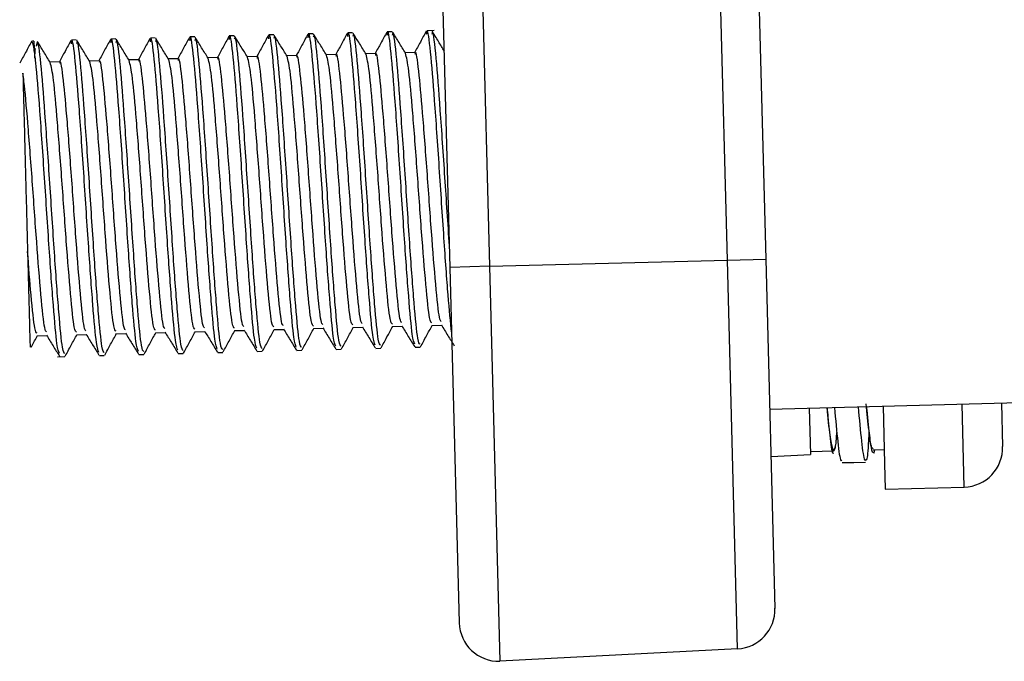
# Model space of a CAD drawing. Header units: millimetres. Extents: x -1263 to 1500, y -1080 to 1468.
# Tile 6 of 166: x -342 to -317, y -222 to -205. Entities that reach past the tile are written whole.
import ezdxf

# ---------------------------------------------------------------- set-up
doc = ezdxf.new("R2010")
doc.units = ezdxf.units.MM

msp = doc.modelspace()

# ---------------------------------------------------------------- linework, layer by layer
at = {"color": 7, "linetype": 'Continuous', "lineweight": 25}
for p, q in [((-323.826, -187.223), (-323.193, -211.424)), ((-324.166, -211.45), (-324.798, -187.3)), ((-331.19, -211.634), (-331.819, -187.59)), ((-330.818, -187.616), (-330.19, -211.608)), ((-333.656, -205.696), (-333.781, -205.699)), ((-332.656, -205.67), (-332.781, -205.673)), ((-331.594, -205.642), (-331.781, -205.647)), ((-341.728, -205.908), (-341.722, -206.106)), ((-340.653, -205.879), (-340.778, -205.883)), ((-339.654, -205.853), (-339.779, -205.857)), ((-338.654, -205.827), (-338.779, -205.83)), ((-337.654, -205.801), (-337.779, -205.804)), ((-336.655, -205.775), (-336.78, -205.778)), ((-335.655, -205.749), (-335.78, -205.752)), ((-334.655, -205.722), (-334.78, -205.726)), ((-332.079, -206.196), (-332.323, -206.203)), ((-341.076, -206.432), (-341.32, -206.438)), ((-340.077, -206.406), (-340.321, -206.412)), ((-339.077, -206.38), (-339.321, -206.386)), ((-338.077, -206.353), (-338.321, -206.36)), ((-337.078, -206.327), (-337.322, -206.334)), ((-336.078, -206.301), (-336.322, -206.307)), ((-335.078, -206.275), (-335.322, -206.281)), ((-334.079, -206.249), (-334.323, -206.255)), ((-333.079, -206.223), (-333.323, -206.229)), ((-324.166, -211.45), (-323.193, -211.424)), ((-323.193, -211.424), (-322.961, -220.264)), ((-330.19, -211.608), (-331.19, -211.634)), ((-330.954, -220.631), (-331.19, -211.634)), ((-330.19, -211.608), (-324.166, -211.45)), ((-330.19, -211.608), (-329.928, -221.604)), ((-323.908, -221.289), (-324.166, -211.45)), ((-334.647, -213.183), (-334.403, -213.177)), ((-333.648, -213.157), (-333.404, -213.151)), ((-332.648, -213.131), (-332.404, -213.125)), ((-331.648, -213.105), (-331.404, -213.099)), ((-341.645, -213.367), (-341.401, -213.36)), ((-340.645, -213.341), (-340.401, -213.334)), ((-339.646, -213.314), (-339.401, -213.308)), ((-338.646, -213.288), (-338.402, -213.282)), ((-337.646, -213.262), (-337.402, -213.256)), ((-336.647, -213.236), (-336.402, -213.229)), ((-335.647, -213.21), (-335.403, -213.203)), ((-332.072, -213.657), (-331.947, -213.654)), ((-341.131, -213.895), (-340.944, -213.89)), ((-340.069, -213.867), (-339.944, -213.864)), ((-339.069, -213.841), (-338.944, -213.837)), ((-338.07, -213.815), (-337.945, -213.811)), ((-337.07, -213.788), (-336.945, -213.785)), ((-336.07, -213.762), (-335.945, -213.759)), ((-335.071, -213.736), (-334.946, -213.733)), ((-334.071, -213.71), (-333.946, -213.707)), ((-333.071, -213.684), (-332.946, -213.68)), ((-323.093, -215.223), (-316.78, -215.058)), ((-320.224, -215.148), (-320.186, -216.597)), ((-317.225, -215.069), (-317.196, -216.169)), ((-322.093, -215.197), (-322.063, -216.37)), ((-323.062, -216.423), (-322.063, -216.37)), ((-322.065, -216.296), (-321.472, -216.281)), ((-320.473, -216.255), (-320.195, -216.247)), ((-320.186, -216.597), (-320.169, -217.247)), ((-320.169, -217.247), (-318.17, -217.195)), ((-323.908, -221.289), (-329.928, -221.604))]:
    msp.add_line(p, q, dxfattribs=at)
at = {"color": 250, "linetype": 'Continuous', "lineweight": 25}
msp.add_line((-318.17, -217.195), (-318.225, -215.095), dxfattribs=at)
at = {"color": 7, "linetype": 'Continuous', "lineweight": 25, "flags": 128}
msp.add_lwpolyline([(-321.264, -216.577), (-320.965, -216.569), (-320.665, -216.561)], dxfattribs=at)
at = {"color": 7, "linetype": 'Continuous', "lineweight": 25}
for centre, radius, start, end in [((-341.72, -206.207), 0.3, 91.5, 103.8335), ((-318.196, -216.195), 1, 271.5, 1.5), ((-323.961, -220.29), 1, 273, 1.5), ((-329.955, -220.604), 1, 181.5, 271.5)]:
    msp.add_arc(centre, radius, start, end, dxfattribs=at)
for points, knots in [([(-333.084, -213.603), (-333.104, -213.555), (-333.147, -213.45), (-333.235, -212.448), (-333.345, -210.949), (-333.46, -209.136), (-333.582, -207.387), (-333.683, -206.156), (-333.755, -205.599), (-333.783, -205.758), (-333.789, -205.795)], [0, 0, 0, 0, 0.109556, 0.242957, 0.377349, 0.520939, 0.666608, 0.809998, 0.955397, 1, 1, 1, 1]), ([(-332.79, -205.682), (-332.84, -205.774), (-332.939, -205.954), (-333.037, -206.134), (-333.085, -206.223)], [0, 0, 0, 0, 0.509418, 1, 1, 1, 1]), ([(-332.085, -213.576), (-332.104, -213.529), (-332.147, -213.424), (-332.235, -212.421), (-332.345, -210.923), (-332.461, -209.109), (-332.582, -207.36), (-332.683, -206.13), (-332.756, -205.573), (-332.783, -205.732), (-332.789, -205.769)], [0, 0, 0, 0, 0.109556, 0.242957, 0.377349, 0.520939, 0.666608, 0.809998, 0.955397, 1, 1, 1, 1]), ([(-332.317, -206.213), (-332.372, -206.124), (-332.481, -205.945), (-332.591, -205.767), (-332.646, -205.678)], [0, 0, 0, 0, 0.4999331, 1, 1, 1, 1]), ([(-331.791, -205.656), (-331.841, -205.748), (-331.941, -205.931), (-332.041, -206.115), (-332.091, -206.207)], [0, 0, 0, 0, 0.500067, 1, 1, 1, 1]), ([(-331.146, -213.298), (-331.176, -213.013), (-331.235, -212.439), (-331.346, -210.884), (-331.461, -209.087), (-331.582, -207.333), (-331.684, -206.104), (-331.756, -205.547), (-331.783, -205.706), (-331.79, -205.743)], [0, 0, 0, 0, 0.149814, 0.300741, 0.461998, 0.62559, 0.786621, 0.949909, 1, 1, 1, 1]), ([(-331.204, -211.093), (-331.242, -210.517), (-331.319, -209.359), (-331.439, -207.578), (-331.542, -206.263), (-331.618, -205.604), (-331.647, -205.707), (-331.654, -205.732)], [0, 0, 0, 0, 0.227936, 0.45811, 0.689982, 0.925537, 1, 1, 1, 1]), ([(-331.333, -206.161), (-331.383, -206.081), (-331.487, -205.911), (-331.591, -205.741), (-331.646, -205.652)], [0, 0, 0, 0, 0.475244, 1, 1, 1, 1]), ([(-341.787, -205.918), (-341.837, -206.01), (-341.937, -206.193), (-342.037, -206.377), (-342.087, -206.468)], [0, 0, 0, 0, 0.500067, 1, 1, 1, 1]), ([(-341.722, -206.106), (-341.732, -206.049), (-341.757, -205.906), (-341.778, -205.94), (-341.791, -205.96)], [0, 0, 0, 0, 0.3946392, 1, 1, 1, 1]), ([(-340.946, -213.816), (-340.964, -213.801), (-341.005, -213.766), (-341.094, -212.837), (-341.201, -211.386), (-341.316, -209.605), (-341.436, -207.848), (-341.54, -206.509), (-341.624, -205.825), (-341.659, -205.98), (-341.672, -206.04)], [0, 0, 0, 0, 0.104577, 0.234853, 0.364798, 0.499594, 0.635715, 0.772839, 0.912141, 1, 1, 1, 1]), ([(-341.314, -206.448), (-341.369, -206.359), (-341.478, -206.181), (-341.588, -206.003), (-341.642, -205.914)], [0, 0, 0, 0, 0.4999331, 1, 1, 1, 1]), ([(-340.788, -205.892), (-340.838, -205.983), (-340.936, -206.164), (-341.034, -206.344), (-341.082, -206.432)], [0, 0, 0, 0, 0.509418, 1, 1, 1, 1]), ([(-340.082, -213.786), (-340.101, -213.738), (-340.145, -213.634), (-340.233, -212.631), (-340.342, -211.132), (-340.458, -209.319), (-340.579, -207.57), (-340.681, -206.339), (-340.753, -205.782), (-340.78, -205.941), (-340.787, -205.979)], [0, 0, 0, 0, 0.109556, 0.242957, 0.377349, 0.520939, 0.666608, 0.809998, 0.955397, 1, 1, 1, 1]), ([(-339.946, -213.79), (-339.964, -213.775), (-340.006, -213.74), (-340.094, -212.811), (-340.201, -211.359), (-340.316, -209.58), (-340.436, -207.817), (-340.539, -206.498), (-340.615, -205.84), (-340.644, -205.943), (-340.651, -205.968)], [0, 0, 0, 0, 0.10937, 0.245617, 0.381517, 0.522491, 0.66485, 0.808259, 0.953946, 1, 1, 1, 1]), ([(-340.315, -206.422), (-340.369, -206.333), (-340.479, -206.155), (-340.588, -205.977), (-340.643, -205.888)], [0, 0, 0, 0, 0.499933, 1, 1, 1, 1]), ([(-339.788, -205.865), (-339.838, -205.957), (-339.936, -206.137), (-340.034, -206.318), (-340.082, -206.406)], [0, 0, 0, 0, 0.509418, 1, 1, 1, 1]), ([(-339.082, -213.76), (-339.102, -213.712), (-339.145, -213.607), (-339.233, -212.605), (-339.343, -211.106), (-339.458, -209.293), (-339.579, -207.544), (-339.681, -206.313), (-339.753, -205.756), (-339.781, -205.915), (-339.787, -205.953)], [0, 0, 0, 0, 0.109556, 0.242957, 0.377349, 0.520939, 0.666608, 0.809998, 0.955397, 1, 1, 1, 1]), ([(-338.946, -213.764), (-338.965, -213.748), (-339.006, -213.714), (-339.095, -212.785), (-339.201, -211.333), (-339.317, -209.554), (-339.436, -207.791), (-339.54, -206.472), (-339.616, -205.814), (-339.644, -205.917), (-339.651, -205.941)], [0, 0, 0, 0, 0.10937, 0.245617, 0.381517, 0.522491, 0.66485, 0.808259, 0.953946, 1, 1, 1, 1]), ([(-339.315, -206.396), (-339.37, -206.307), (-339.479, -206.129), (-339.588, -205.951), (-339.643, -205.862)], [0, 0, 0, 0, 0.4999331, 1, 1, 1, 1]), ([(-338.788, -205.839), (-338.838, -205.931), (-338.936, -206.111), (-339.035, -206.291), (-339.083, -206.38)], [0, 0, 0, 0, 0.509418, 1, 1, 1, 1]), ([(-338.083, -213.733), (-338.102, -213.686), (-338.145, -213.581), (-338.233, -212.578), (-338.343, -211.08), (-338.459, -209.267), (-338.58, -207.517), (-338.681, -206.287), (-338.754, -205.73), (-338.781, -205.889), (-338.787, -205.926)], [0, 0, 0, 0, 0.109556, 0.2429569, 0.3773493, 0.520939, 0.6666085, 0.809998, 0.9553966, 1, 1, 1, 1]), ([(-337.947, -213.738), (-337.965, -213.722), (-338.006, -213.688), (-338.095, -212.759), (-338.202, -211.307), (-338.317, -209.528), (-338.437, -207.765), (-338.54, -206.446), (-338.616, -205.787), (-338.645, -205.89), (-338.652, -205.915)], [0, 0, 0, 0, 0.10937, 0.245617, 0.381517, 0.522491, 0.66485, 0.808259, 0.953946, 1, 1, 1, 1]), ([(-338.315, -206.37), (-338.37, -206.281), (-338.479, -206.103), (-338.589, -205.924), (-338.643, -205.835)], [0, 0, 0, 0, 0.499933, 1, 1, 1, 1]), ([(-337.789, -205.813), (-337.839, -205.905), (-337.937, -206.085), (-338.035, -206.265), (-338.083, -206.354)], [0, 0, 0, 0, 0.509418, 1, 1, 1, 1]), ([(-337.083, -213.707), (-337.102, -213.66), (-337.146, -213.555), (-337.234, -212.552), (-337.343, -211.054), (-337.459, -209.24), (-337.58, -207.491), (-337.682, -206.261), (-337.754, -205.704), (-337.781, -205.863), (-337.788, -205.9)], [0, 0, 0, 0, 0.109556, 0.242957, 0.377349, 0.520939, 0.666608, 0.809998, 0.955397, 1, 1, 1, 1]), ([(-336.947, -213.711), (-336.965, -213.696), (-337.007, -213.662), (-337.095, -212.733), (-337.202, -211.281), (-337.317, -209.502), (-337.437, -207.739), (-337.54, -206.419), (-337.616, -205.761), (-337.645, -205.864), (-337.652, -205.889)], [0, 0, 0, 0, 0.10937, 0.245617, 0.381517, 0.522491, 0.66485, 0.808259, 0.953946, 1, 1, 1, 1]), ([(-337.316, -206.343), (-337.37, -206.254), (-337.48, -206.076), (-337.589, -205.898), (-337.644, -205.809)], [0, 0, 0, 0, 0.4999331, 1, 1, 1, 1]), ([(-336.789, -205.787), (-336.839, -205.879), (-336.937, -206.059), (-337.035, -206.239), (-337.083, -206.327)], [0, 0, 0, 0, 0.509418, 1, 1, 1, 1]), ([(-336.083, -213.681), (-336.103, -213.634), (-336.146, -213.529), (-336.234, -212.526), (-336.344, -211.027), (-336.459, -209.214), (-336.58, -207.465), (-336.682, -206.234), (-336.754, -205.677), (-336.782, -205.837), (-336.788, -205.874)], [0, 0, 0, 0, 0.109556, 0.242957, 0.377349, 0.520939, 0.666608, 0.809998, 0.955397, 1, 1, 1, 1]), ([(-335.947, -213.685), (-335.966, -213.67), (-336.007, -213.635), (-336.096, -212.707), (-336.203, -211.254), (-336.318, -209.475), (-336.437, -207.713), (-336.541, -206.393), (-336.617, -205.735), (-336.645, -205.838), (-336.652, -205.863)], [0, 0, 0, 0, 0.10937, 0.245617, 0.381517, 0.522491, 0.66485, 0.808259, 0.953946, 1, 1, 1, 1]), ([(-336.316, -206.317), (-336.371, -206.228), (-336.48, -206.05), (-336.589, -205.872), (-336.644, -205.783)], [0, 0, 0, 0, 0.4999331, 1, 1, 1, 1]), ([(-335.789, -205.761), (-335.839, -205.852), (-335.937, -206.033), (-336.036, -206.213), (-336.084, -206.301)], [0, 0, 0, 0, 0.509418, 1, 1, 1, 1]), ([(-335.084, -213.655), (-335.103, -213.608), (-335.146, -213.503), (-335.234, -212.5), (-335.344, -211.001), (-335.46, -209.188), (-335.581, -207.439), (-335.682, -206.208), (-335.755, -205.651), (-335.782, -205.81), (-335.788, -205.848)], [0, 0, 0, 0, 0.109556, 0.242957, 0.377349, 0.520939, 0.666608, 0.809998, 0.955397, 1, 1, 1, 1]), ([(-334.948, -213.659), (-334.966, -213.644), (-335.007, -213.609), (-335.096, -212.68), (-335.203, -211.228), (-335.318, -209.449), (-335.438, -207.686), (-335.541, -206.367), (-335.617, -205.709), (-335.646, -205.812), (-335.653, -205.837)], [0, 0, 0, 0, 0.10937, 0.245617, 0.381517, 0.522491, 0.66485, 0.808259, 0.953946, 1, 1, 1, 1]), ([(-335.316, -206.291), (-335.371, -206.202), (-335.48, -206.024), (-335.59, -205.846), (-335.644, -205.757)], [0, 0, 0, 0, 0.499933, 1, 1, 1, 1]), ([(-334.79, -205.735), (-334.84, -205.826), (-334.938, -206.007), (-335.036, -206.187), (-335.084, -206.275)], [0, 0, 0, 0, 0.509418, 1, 1, 1, 1]), ([(-334.084, -213.629), (-334.103, -213.581), (-334.147, -213.476), (-334.235, -212.474), (-334.344, -210.975), (-334.46, -209.162), (-334.581, -207.413), (-334.683, -206.182), (-334.755, -205.625), (-334.782, -205.784), (-334.789, -205.822)], [0, 0, 0, 0, 0.109556, 0.2429569, 0.3773493, 0.520939, 0.6666085, 0.809998, 0.9553966, 1, 1, 1, 1]), ([(-333.948, -213.633), (-333.966, -213.618), (-334.008, -213.583), (-334.096, -212.654), (-334.203, -211.202), (-334.318, -209.423), (-334.438, -207.66), (-334.541, -206.341), (-334.617, -205.683), (-334.646, -205.786), (-334.653, -205.811)], [0, 0, 0, 0, 0.10937, 0.245617, 0.381517, 0.522491, 0.66485, 0.808259, 0.953946, 1, 1, 1, 1]), ([(-334.317, -206.265), (-334.371, -206.176), (-334.481, -205.998), (-334.59, -205.82), (-334.645, -205.731)], [0, 0, 0, 0, 0.4999331, 1, 1, 1, 1]), ([(-333.79, -205.708), (-333.84, -205.8), (-333.938, -205.98), (-334.036, -206.161), (-334.084, -206.249)], [0, 0, 0, 0, 0.509418, 1, 1, 1, 1]), ([(-332.948, -213.607), (-332.967, -213.591), (-333.008, -213.557), (-333.097, -212.628), (-333.204, -211.176), (-333.319, -209.397), (-333.438, -207.634), (-333.542, -206.315), (-333.618, -205.657), (-333.646, -205.76), (-333.653, -205.784)], [0, 0, 0, 0, 0.1093695, 0.2456168, 0.3815168, 0.5224913, 0.6648502, 0.8082593, 0.9539458, 1, 1, 1, 1]), ([(-333.317, -206.239), (-333.372, -206.15), (-333.481, -205.972), (-333.59, -205.794), (-333.645, -205.705)], [0, 0, 0, 0, 0.499933, 1, 1, 1, 1]), ([(-331.949, -213.581), (-331.967, -213.565), (-332.008, -213.531), (-332.097, -212.602), (-332.204, -211.15), (-332.319, -209.371), (-332.439, -207.608), (-332.542, -206.288), (-332.618, -205.63), (-332.647, -205.733), (-332.654, -205.758)], [0, 0, 0, 0, 0.10937, 0.245617, 0.381517, 0.522491, 0.66485, 0.808259, 0.953946, 1, 1, 1, 1]), ([(-341.082, -213.812), (-341.101, -213.765), (-341.144, -213.66), (-341.232, -212.657), (-341.342, -211.159), (-341.458, -209.341), (-341.578, -207.612), (-341.663, -206.537), (-341.708, -206.211), (-341.722, -206.106)], [0, 0, 0, 0, 0.12474, 0.276629, 0.429646, 0.593136, 0.758994, 0.922256, 1, 1, 1, 1]), ([(-332.412, -213.031), (-332.427, -213.018), (-332.466, -212.98), (-332.55, -212.151), (-332.659, -210.8), (-332.771, -209.193), (-332.886, -207.678), (-332.983, -206.626), (-333.05, -206.144), (-333.075, -206.254), (-333.078, -206.27)], [0, 0, 0, 0, 0.087735, 0.235858, 0.384268, 0.531375, 0.680616, 0.827518, 0.976481, 1, 1, 1, 1]), ([(-331.413, -213.005), (-331.427, -212.991), (-331.466, -212.954), (-331.551, -212.124), (-331.659, -210.774), (-331.771, -209.167), (-331.886, -207.652), (-331.983, -206.6), (-332.05, -206.118), (-332.075, -206.228), (-332.078, -206.243)], [0, 0, 0, 0, 0.087735, 0.2358576, 0.3842677, 0.5313752, 0.6806157, 0.8275179, 0.9764806, 1, 1, 1, 1]), ([(-340.41, -213.241), (-340.424, -213.227), (-340.463, -213.19), (-340.548, -212.36), (-340.656, -211.01), (-340.768, -209.403), (-340.883, -207.888), (-340.98, -206.836), (-341.047, -206.354), (-341.072, -206.464), (-341.075, -206.479)], [0, 0, 0, 0, 0.087735, 0.235858, 0.384268, 0.531375, 0.680616, 0.827518, 0.976481, 1, 1, 1, 1]), ([(-339.647, -213.251), (-339.666, -213.238), (-339.708, -213.206), (-339.798, -212.345), (-339.907, -210.99), (-340.019, -209.378), (-340.133, -207.888), (-340.232, -206.744), (-340.287, -206.53), (-340.315, -206.423)], [0, 0, 0, 0, 0.112261, 0.260313, 0.408652, 0.555689, 0.704858, 0.85169, 1, 1, 1, 1]), ([(-339.41, -213.215), (-339.425, -213.201), (-339.463, -213.164), (-339.548, -212.334), (-339.657, -210.983), (-339.769, -209.377), (-339.884, -207.862), (-339.98, -206.809), (-340.047, -206.327), (-340.072, -206.438), (-340.076, -206.453)], [0, 0, 0, 0, 0.087735, 0.235858, 0.384268, 0.531375, 0.680616, 0.827518, 0.976481, 1, 1, 1, 1]), ([(-338.648, -213.225), (-338.666, -213.211), (-338.709, -213.18), (-338.798, -212.319), (-338.907, -210.964), (-339.019, -209.352), (-339.133, -207.862), (-339.233, -206.718), (-339.288, -206.504), (-339.315, -206.397)], [0, 0, 0, 0, 0.112261, 0.260313, 0.408652, 0.555689, 0.704858, 0.85169, 1, 1, 1, 1]), ([(-338.41, -213.188), (-338.425, -213.175), (-338.464, -213.138), (-338.548, -212.308), (-338.657, -210.957), (-338.769, -209.35), (-338.884, -207.835), (-338.981, -206.783), (-339.048, -206.301), (-339.073, -206.412), (-339.076, -206.427)], [0, 0, 0, 0, 0.087735, 0.235858, 0.384268, 0.531375, 0.680616, 0.827518, 0.976481, 1, 1, 1, 1]), ([(-337.648, -213.199), (-337.666, -213.185), (-337.709, -213.154), (-337.798, -212.293), (-337.907, -210.938), (-338.019, -209.326), (-338.134, -207.836), (-338.233, -206.692), (-338.288, -206.478), (-338.316, -206.371)], [0, 0, 0, 0, 0.112261, 0.260313, 0.408652, 0.555689, 0.704858, 0.85169, 1, 1, 1, 1]), ([(-337.411, -213.162), (-337.425, -213.148), (-337.464, -213.111), (-337.549, -212.281), (-337.657, -210.931), (-337.769, -209.324), (-337.884, -207.809), (-337.981, -206.757), (-338.048, -206.275), (-338.073, -206.385), (-338.076, -206.4)], [0, 0, 0, 0, 0.087735, 0.2358576, 0.3842677, 0.5313752, 0.6806157, 0.8275179, 0.9764806, 1, 1, 1, 1]), ([(-336.648, -213.172), (-336.667, -213.159), (-336.709, -213.128), (-336.799, -212.267), (-336.908, -210.911), (-337.02, -209.3), (-337.134, -207.809), (-337.233, -206.666), (-337.288, -206.452), (-337.316, -206.344)], [0, 0, 0, 0, 0.112261, 0.260313, 0.408652, 0.555689, 0.704858, 0.85169, 1, 1, 1, 1]), ([(-336.411, -213.136), (-336.426, -213.122), (-336.464, -213.085), (-336.549, -212.255), (-336.658, -210.905), (-336.77, -209.298), (-336.885, -207.783), (-336.981, -206.731), (-337.048, -206.249), (-337.073, -206.359), (-337.077, -206.374)], [0, 0, 0, 0, 0.087735, 0.235858, 0.384268, 0.531375, 0.680616, 0.827518, 0.976481, 1, 1, 1, 1]), ([(-335.649, -213.146), (-335.667, -213.133), (-335.71, -213.102), (-335.799, -212.24), (-335.908, -210.885), (-336.02, -209.274), (-336.134, -207.783), (-336.234, -206.64), (-336.289, -206.426), (-336.316, -206.318)], [0, 0, 0, 0, 0.112261, 0.260313, 0.408652, 0.555689, 0.704858, 0.85169, 1, 1, 1, 1]), ([(-335.411, -213.11), (-335.426, -213.096), (-335.465, -213.059), (-335.549, -212.229), (-335.658, -210.879), (-335.77, -209.272), (-335.885, -207.757), (-335.982, -206.705), (-336.049, -206.223), (-336.074, -206.333), (-336.077, -206.348)], [0, 0, 0, 0, 0.087735, 0.235858, 0.384268, 0.531375, 0.680616, 0.827518, 0.976481, 1, 1, 1, 1]), ([(-334.649, -213.12), (-334.667, -213.107), (-334.71, -213.075), (-334.799, -212.214), (-334.908, -210.859), (-335.02, -209.247), (-335.135, -207.757), (-335.234, -206.613), (-335.289, -206.399), (-335.317, -206.292)], [0, 0, 0, 0, 0.112261, 0.260313, 0.408652, 0.555689, 0.704858, 0.85169, 1, 1, 1, 1]), ([(-334.412, -213.084), (-334.426, -213.07), (-334.465, -213.033), (-334.55, -212.203), (-334.658, -210.852), (-334.77, -209.246), (-334.885, -207.731), (-334.982, -206.678), (-335.049, -206.197), (-335.074, -206.307), (-335.077, -206.322)], [0, 0, 0, 0, 0.087735, 0.235858, 0.384268, 0.531375, 0.680616, 0.827518, 0.976481, 1, 1, 1, 1]), ([(-333.649, -213.094), (-333.668, -213.08), (-333.71, -213.049), (-333.8, -212.188), (-333.909, -210.833), (-334.021, -209.221), (-334.135, -207.731), (-334.235, -206.587), (-334.289, -206.373), (-334.317, -206.266)], [0, 0, 0, 0, 0.112261, 0.260313, 0.408652, 0.555689, 0.704858, 0.85169, 1, 1, 1, 1]), ([(-333.412, -213.058), (-333.427, -213.044), (-333.465, -213.007), (-333.55, -212.177), (-333.659, -210.826), (-333.771, -209.22), (-333.886, -207.705), (-333.983, -206.652), (-334.049, -206.17), (-334.074, -206.281), (-334.078, -206.296)], [0, 0, 0, 0, 0.087735, 0.235858, 0.384268, 0.531375, 0.680616, 0.827518, 0.976481, 1, 1, 1, 1]), ([(-332.65, -213.068), (-332.668, -213.054), (-332.711, -213.023), (-332.8, -212.162), (-332.909, -210.807), (-333.021, -209.195), (-333.135, -207.705), (-333.235, -206.561), (-333.29, -206.347), (-333.317, -206.24)], [0, 0, 0, 0, 0.112261, 0.260313, 0.408652, 0.555689, 0.704858, 0.85169, 1, 1, 1, 1]), ([(-331.65, -213.042), (-331.668, -213.028), (-331.711, -212.997), (-331.8, -212.136), (-331.909, -210.781), (-332.021, -209.169), (-332.136, -207.678), (-332.235, -206.535), (-332.29, -206.321), (-332.318, -206.213)], [0, 0, 0, 0, 0.112261, 0.260313, 0.408652, 0.555689, 0.704858, 0.85169, 1, 1, 1, 1]), ([(-340.647, -213.277), (-340.665, -213.264), (-340.708, -213.233), (-340.797, -212.371), (-340.906, -211.016), (-341.018, -209.404), (-341.133, -207.914), (-341.232, -206.77), (-341.287, -206.557), (-341.314, -206.449)], [0, 0, 0, 0, 0.112261, 0.260313, 0.408652, 0.555689, 0.704858, 0.85169, 1, 1, 1, 1]), ([(-341.409, -213.267), (-341.424, -213.253), (-341.463, -213.216), (-341.547, -212.386), (-341.656, -211.037), (-341.768, -209.425), (-341.883, -207.929), (-341.958, -207.068), (-341.997, -206.786), (-342.006, -206.72)], [0, 0, 0, 0, 0.10057, 0.270361, 0.440483, 0.609111, 0.780184, 0.948576, 1, 1, 1, 1]), ([(-342.006, -206.72), (-342.002, -206.894), (-341.995, -207.153), (-341.983, -207.632), (-341.978, -207.806), (-341.968, -208.185), (-341.963, -208.386), (-341.952, -208.806), (-341.946, -209.025), (-341.935, -209.468), (-341.929, -209.691), (-341.917, -210.142), (-341.911, -210.37), (-341.899, -210.811), (-341.894, -211.027), (-341.888, -211.237)], [0, 0, 0, 0, 0.25, 0.25, 0.375, 0.375, 0.5, 0.5, 0.625, 0.625, 0.75, 0.75, 0.875, 0.875, 1, 1, 1, 1]), ([(-341.888, -211.237), (-341.882, -211.488), (-341.875, -211.725), (-341.864, -212.172), (-341.858, -212.383), (-341.848, -212.76), (-341.844, -212.929), (-341.836, -213.224), (-341.833, -213.345), (-341.83, -213.442)], [0, 0, 0, 0, 0.25, 0.25, 0.5, 0.5, 0.75, 0.75, 1, 1, 1, 1]), ([(-341.647, -213.303), (-341.665, -213.289), (-341.708, -213.257), (-341.792, -212.457), (-341.858, -211.62), (-341.888, -211.237)], [0, 0, 0, 0, 0.291828, 0.676697, 1, 1, 1, 1]), ([(-334.409, -213.167), (-334.355, -213.256), (-334.245, -213.434), (-334.136, -213.612), (-334.081, -213.701)], [0, 0, 0, 0, 0.499933, 1, 1, 1, 1]), ([(-333.936, -213.698), (-333.886, -213.606), (-333.788, -213.426), (-333.69, -213.246), (-333.642, -213.157)], [0, 0, 0, 0, 0.509408, 1, 1, 1, 1]), ([(-333.41, -213.141), (-333.355, -213.23), (-333.245, -213.408), (-333.136, -213.586), (-333.081, -213.675)], [0, 0, 0, 0, 0.499933, 1, 1, 1, 1]), ([(-332.936, -213.672), (-332.886, -213.58), (-332.788, -213.4), (-332.69, -213.219), (-332.642, -213.131)], [0, 0, 0, 0, 0.509408, 1, 1, 1, 1]), ([(-332.41, -213.115), (-332.355, -213.204), (-332.246, -213.382), (-332.136, -213.56), (-332.082, -213.649)], [0, 0, 0, 0, 0.499933, 1, 1, 1, 1]), ([(-331.937, -213.645), (-331.887, -213.554), (-331.789, -213.373), (-331.691, -213.193), (-331.642, -213.105)], [0, 0, 0, 0, 0.509408, 1, 1, 1, 1]), ([(-331.41, -213.089), (-331.356, -213.178), (-331.246, -213.356), (-331.137, -213.534), (-331.082, -213.623)], [0, 0, 0, 0, 0.499933, 1, 1, 1, 1]), ([(-341.795, -213.653), (-341.791, -213.646), (-341.737, -213.547), (-341.683, -213.448), (-341.633, -213.356)], [0, 0, 0, 0, 0.070534, 1, 1, 1, 1]), ([(-341.407, -213.351), (-341.352, -213.44), (-341.243, -213.618), (-341.133, -213.796), (-341.079, -213.885)], [0, 0, 0, 0, 0.499933, 1, 1, 1, 1]), ([(-340.934, -213.881), (-340.884, -213.789), (-340.784, -213.606), (-340.684, -213.422), (-340.634, -213.33)], [0, 0, 0, 0, 0.500067, 1, 1, 1, 1]), ([(-340.407, -213.324), (-340.352, -213.413), (-340.243, -213.591), (-340.134, -213.769), (-340.079, -213.859)], [0, 0, 0, 0, 0.499933, 1, 1, 1, 1]), ([(-339.934, -213.855), (-339.884, -213.763), (-339.784, -213.579), (-339.684, -213.396), (-339.634, -213.304)], [0, 0, 0, 0, 0.500067, 1, 1, 1, 1]), ([(-339.407, -213.298), (-339.353, -213.387), (-339.243, -213.565), (-339.134, -213.743), (-339.079, -213.832)], [0, 0, 0, 0, 0.499933, 1, 1, 1, 1]), ([(-338.934, -213.829), (-338.884, -213.737), (-338.786, -213.557), (-338.688, -213.376), (-338.64, -213.288)], [0, 0, 0, 0, 0.509408, 1, 1, 1, 1]), ([(-338.408, -213.272), (-338.353, -213.361), (-338.244, -213.539), (-338.134, -213.717), (-338.08, -213.806)], [0, 0, 0, 0, 0.499933, 1, 1, 1, 1]), ([(-337.935, -213.802), (-337.885, -213.711), (-337.787, -213.53), (-337.688, -213.35), (-337.64, -213.262)], [0, 0, 0, 0, 0.509408, 1, 1, 1, 1]), ([(-337.408, -213.246), (-337.353, -213.335), (-337.244, -213.513), (-337.135, -213.691), (-337.08, -213.78)], [0, 0, 0, 0, 0.499933, 1, 1, 1, 1]), ([(-336.935, -213.776), (-336.885, -213.684), (-336.787, -213.504), (-336.689, -213.324), (-336.641, -213.236)], [0, 0, 0, 0, 0.509408, 1, 1, 1, 1]), ([(-336.409, -213.22), (-336.354, -213.309), (-336.244, -213.487), (-336.135, -213.665), (-336.08, -213.754)], [0, 0, 0, 0, 0.499933, 1, 1, 1, 1]), ([(-335.935, -213.75), (-335.885, -213.658), (-335.787, -213.478), (-335.689, -213.298), (-335.641, -213.209)], [0, 0, 0, 0, 0.5094083, 1, 1, 1, 1]), ([(-335.409, -213.193), (-335.354, -213.282), (-335.245, -213.461), (-335.135, -213.639), (-335.081, -213.728)], [0, 0, 0, 0, 0.499933, 1, 1, 1, 1]), ([(-334.936, -213.724), (-334.886, -213.632), (-334.788, -213.452), (-334.69, -213.272), (-334.641, -213.183)], [0, 0, 0, 0, 0.509408, 1, 1, 1, 1]), ([(-341.83, -213.442), (-341.828, -213.51), (-341.823, -213.67), (-341.816, -213.653), (-341.813, -213.643)], [0, 0, 0, 0, 0.429981, 1, 1, 1, 1]), ([(-320.474, -216.225), (-320.487, -216.218), (-320.519, -216.203), (-320.579, -215.808), (-320.628, -215.327), (-320.652, -215.086)], [0, 0, 0, 0, 0.275819, 0.637909, 1, 1, 1, 1]), ([(-321.647, -215.185), (-321.623, -215.435), (-321.57, -215.978), (-321.511, -216.371), (-321.481, -216.336), (-321.471, -216.325)], [0, 0, 0, 0, 0.360909, 0.786147, 1, 1, 1, 1]), ([(-321.643, -215.185), (-321.636, -215.265), (-321.603, -215.618), (-321.551, -216.027), (-321.49, -216.324), (-321.438, -216.245), (-321.407, -216.049), (-321.394, -215.824), (-321.394, -215.817)], [0, 0, 0, 0, 0.067697, 0.298863, 0.53003, 0.761198, 0.992368, 1, 1, 1, 1]), ([(-321.456, -215.18), (-321.427, -215.49), (-321.37, -216.116), (-321.306, -216.564), (-321.276, -216.528), (-321.266, -216.516)], [0, 0, 0, 0, 0.397271, 0.800643, 1, 1, 1, 1]), ([(-321.473, -216.244), (-321.462, -216.242), (-321.432, -216.237), (-321.407, -216.049), (-321.394, -215.824), (-321.394, -215.817)], [0, 0, 0, 0, 0.3872, 0.980415, 1, 1, 1, 1]), ([(-321.473, -216.244), (-321.462, -216.242), (-321.432, -216.237), (-321.407, -216.049), (-321.394, -215.824), (-321.394, -215.817)], [0, 0, 0, 0, 0.3872, 0.980415, 1, 1, 1, 1]), ([(-320.666, -216.5), (-320.655, -216.509), (-320.623, -216.537), (-320.594, -216.25), (-320.578, -215.869), (-320.575, -215.793)], [0, 0, 0, 0, 0.288715, 0.858126, 1, 1, 1, 1]), ([(-320.472, -216.299), (-320.46, -216.33), (-320.447, -216.368), (-320.437, -216.269), (-320.435, -216.254)], [0, 0, 0, 0, 0.847562, 1, 1, 1, 1])]:
    msp.add_open_spline(points, degree=3, knots=knots, dxfattribs=at)
msp.add_open_spline([(-341.696, -206.092), (-341.703, -206.158), (-341.71, -206.241), (-341.716, -206.34)], degree=3, dxfattribs=at)
at = {"color": 250, "linetype": 'Continuous', "lineweight": 25}
for points, knots in [([(-320.856, -215.164), (-320.828, -215.475), (-320.77, -216.1), (-320.706, -216.548), (-320.676, -216.512), (-320.666, -216.5)], [0, 0, 0, 0, 0.3974835, 0.801086, 1, 1, 1, 1]), ([(-320.648, -215.159), (-320.624, -215.408), (-320.571, -215.952), (-320.512, -216.343), (-320.482, -216.309), (-320.472, -216.299)], [0, 0, 0, 0, 0.363934, 0.792767, 1, 1, 1, 1])]:
    msp.add_open_spline(points, degree=3, knots=knots, dxfattribs=at)

doc.saveas('drawing.dxf')
